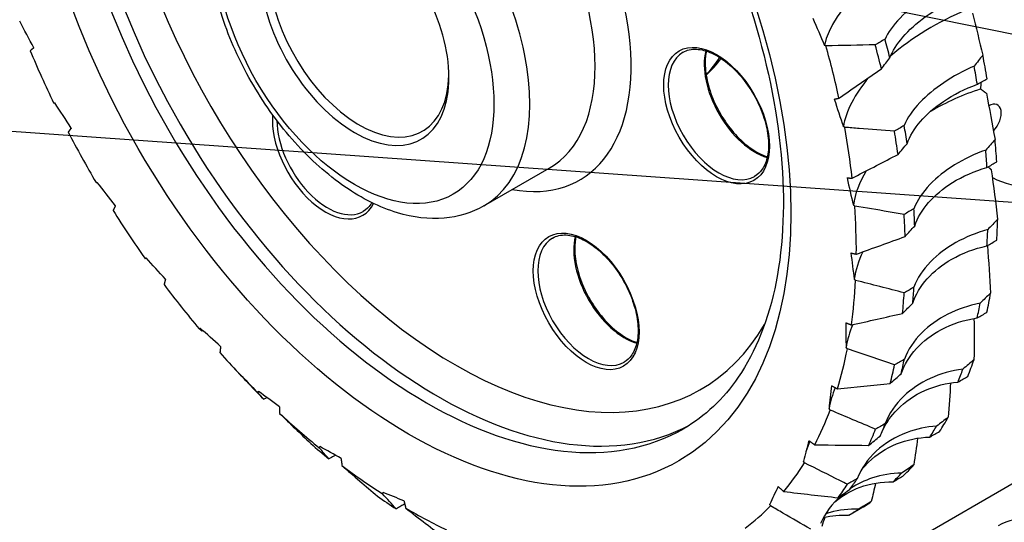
# Model space of a CAD drawing. Header units: millimetres. Extents: x 0 to 420, y 0 to 297.
# Tile 4 of 13: x 65 to 103, y 98 to 118. Entities that reach past the tile are written whole.
import ezdxf

# ---------------------------------------------------------------- set-up
doc = ezdxf.new("R2010")
doc.units = ezdxf.units.MM
doc.layers.add('Lien_Dam', color=7, linetype='Continuous')
doc.layers.add('Lien_Manh', color=5, linetype='Continuous')

msp = doc.modelspace()

# ---------------------------------------------------------------- linework, layer by layer
at = {"layer": 'Lien_Dam'}
for p, q in [((82.869, 110.31), (85.432, 111.79)), ((112.695, 104.623), (91.924, 92.631)), ((72.994, 104.007), (73.308, 103.671)), ((97.212, 98.168), (97.597, 98.39))]:
    msp.add_line(p, q, dxfattribs=at)
for centre, major_axis in [((79.908, 118.705), (10.625, -18.403)), ((77.787, 117.48), (3.875, -6.712)), ((92.017, 113.857), (1.469, -2.544)), ((86.891, 106.563), (1.469, -2.544))]:
    msp.add_ellipse(centre, major_axis=major_axis, ratio=0.57735, dxfattribs=at)
for centre, major_axis, ratio, start_param, end_param in [((81.764, 119.776), (9.625, -16.671), 0.57735, 2.826241, 6.598537), ((81.057, 119.368), (-10.125, 17.537), 0.57735, 0.022393, 3.119199), ((80.615, 119.113), (10.125, -17.537), 0.57735, 3.141593, 6.283185), ((81.764, 119.776), (4.875, -8.444), 0.57735, 5.826311, 9.881652), ((81.057, 119.368), (-4.375, 7.578), 0.57735, 3.141593, 6.283185), ((78.494, 117.888), (4.375, -7.578), 0.57735, 0, 3.141593), ((77.787, 117.48), (-2.625, 4.547), 0.57735, 5.762782, 11.515977), ((77.963, 117.582), (2.5, -4.33), 0.57735, 2.634784, 7.043886), ((101.986, 118.82), (-5.622, -3.085), 0.403786, 4.674912, 5.960021), ((94.127, 133.141), (-8.887, 26.942), 0.135978, 2.136245, 2.185505), ((102.984, 114.967), (5.867, 2.588), 0.507232, 1.541809, 2.106714), ((68.625, 100.468), (11.415, -26.796), 0.129009, 2.157235, 2.206495), ((81.125, 119.408), (-13.219, 22.896), 0.57735, 4.254188, 4.284839), ((79.908, 118.705), (12.445, -21.556), 0.57735, 1.064802, 1.156041), ((80.741, 119.186), (13.219, -22.896), 0.57735, 1.103931, 1.143238), ((79.908, 118.705), (-12.445, 21.556), 0.57735, 1.350401, 1.441641), ((92.105, 113.908), (1.406, -2.436), 0.57735, 3.141593, 6.283185), ((93.52, 114.724), (1.406, -2.436), 0.57735, 3.680421, 5.744357), ((86.625, 122.583), (4.375, -7.578), 0.57735, 0.14963, 0.31164), ((84.378, 121.285), (13.219, -22.896), 0.57735, 0.998757, 1.038064), ((83.994, 121.064), (13.219, -22.896), 0.57735, 0.998749, 1.029399), ((102.984, 114.967), (-5.867, -2.588), 0.507232, 5.468886, 5.968511), ((107.775, 98.565), (-3.381, 25.668), 0.163275, 0.846276, 0.859403), ((103.569, 111.222), (6.085, 2.022), 0.602901, 1.563504, 1.905386), ((71.79, 97.038), (13.723, -26.127), 0.125658, 2.17823, 2.22749), ((96.773, 129.046), (-6.192, 26.563), 0.147114, 2.115425, 2.164685), ((102.717, 113.678), (0.344, 0.595), 0.57735, 4.306273, 7.077196), ((76.637, 112.483), (1.469, -2.544), 0.57735, 3.836659, 6.648189), ((107.387, 119.487), (-4.625, -8.011), 0.57735, 0.019385, 1.157197), ((76.726, 112.534), (1.406, -2.436), 0.57735, 3.933612, 6.283185), ((79.908, 118.705), (12.445, -21.556), 0.57735, 0.922002, 1.013242), ((81.125, 119.408), (-13.219, 22.896), 0.57735, 4.111389, 4.142039), ((79.908, 118.705), (-12.445, 21.556), 0.57735, 1.493201, 1.58444), ((80.741, 119.186), (13.219, -22.896), 0.57735, 0.961132, 1.000439), ((84.378, 121.285), (13.219, -22.896), 0.57735, 0.855957, 0.895264), ((83.994, 121.064), (13.219, -22.896), 0.57735, 0.855949, 0.8866), ((103.569, 111.222), (-6.085, -2.022), 0.602901, 5.668012, 5.990206), ((75.121, 94.049), (15.765, -24.948), 0.125658, 2.199212, 2.248472), ((99.076, 124.74), (-3.381, 25.668), 0.163275, 2.095252, 2.144512), ((79.908, 118.705), (12.445, -21.556), 0.57735, 0.779202, 0.870442), ((79.908, 118.705), (-12.445, 21.556), 0.57735, 1.636, 1.72724), ((80.741, 119.186), (13.219, -22.896), 0.57735, 0.818332, 0.857639), ((81.125, 119.408), (-13.219, 22.896), 0.57735, 3.968589, 3.99924), ((84.378, 121.285), (13.219, -22.896), 0.57735, 0.713157, 0.752464), ((83.994, 121.064), (13.219, -22.896), 0.57735, 0.713149, 0.7438), ((86.979, 106.614), (1.406, -2.436), 0.57735, 3.141593, 6.283185), ((88.393, 107.431), (1.406, -2.436), 0.57735, 3.680421, 5.744357), ((100.988, 120.312), (-0.506, 24.277), 0.185605, 2.076807, 2.126066), ((103.727, 107.662), (-6.267, -1.357), 0.688847, 5.790338, 6.028972), ((78.549, 91.562), (17.498, -23.284), 0.129009, 2.220207, 2.269467), ((79.908, 118.705), (-12.445, 21.556), 0.57735, 1.7788, 1.87004), ((79.908, 118.705), (12.445, -21.556), 0.57735, 0.636403, 0.727642), ((80.741, 119.186), (13.219, -22.896), 0.57735, 0.675532, 0.714839), ((81.125, 119.408), (-13.219, 22.896), 0.57735, 3.825789, 3.85644), ((84.378, 121.285), (13.219, -22.896), 0.57735, 0.570358, 0.609665), ((83.994, 121.064), (13.219, -22.896), 0.57735, 0.57035, 0.601), ((102.472, 115.851), (2.385, 22.416), 0.215354, 2.062277, 2.111537), ((103.457, 104.358), (-6.389, -0.548), 0.763319, 5.904987, 6.091021), ((82.005, 89.628), (18.888, -21.168), 0.135978, 2.241197, 2.290456), ((79.908, 118.705), (-12.445, 21.556), 0.57735, 1.9216, 2.012839), ((79.908, 118.705), (12.445, -21.556), 0.57735, 0.493603, 0.584843), ((81.125, 119.408), (-13.219, 22.896), 0.57735, 3.68299, 3.71364), ((84.378, 121.285), (13.219, -22.896), 0.57735, 0.427558, 0.466865), ((80.741, 119.186), (13.219, -22.896), 0.57735, 0.532733, 0.57204), ((83.994, 121.064), (13.219, -22.896), 0.57735, 0.42755, 0.458201), ((80.741, 119.186), (-13.219, 22.896), 0.57735, 1.960729, 2.000036), ((85.418, 88.286), (19.908, -18.643), 0.147114, 2.262017, 2.311276), ((103.496, 111.448), (5.26, 20.112), 0.253229, 2.055738, 2.104998), ((102.763, 101.379), (-6.396, 0.466), 0.824802, 6.025307, 6.186032), ((79.908, 118.705), (-12.445, 21.556), 0.57735, 2.064399, 2.155639), ((79.908, 118.705), (12.445, -21.556), 0.57735, 0.350803, 0.442043), ((84.378, 121.285), (13.219, -22.896), 0.57735, 0.284758, 0.324065), ((80.741, 119.186), (13.219, -22.896), 0.57735, 0.389933, 0.42924), ((81.125, 119.408), (-13.219, 22.896), 0.57735, 3.54019, 3.570841), ((83.994, 121.064), (13.219, -22.896), 0.57735, 0.28475, 0.315401), ((104.04, 107.193), (8.102, 17.377), 0.297713, 2.063922, 2.113182), ((101.659, 98.785), (-6.17, 1.747), 0.872044, 6.181076, 6.260793), ((80.741, 119.186), (-13.219, 22.896), 0.57735, 2.103529, 2.142836), ((88.719, 87.563), (20.539, -15.762), 0.163275, 2.28219, 2.33145), ((79.908, 118.705), (12.445, -21.556), 0.57735, 0.208004, 0.299243), ((79.908, 118.705), (-12.445, 21.556), 0.57735, 2.207199, 2.298439), ((84.378, 121.285), (13.219, -22.896), 0.57735, 0.141959, 0.181266), ((81.125, 119.408), (13.219, -22.896), 0.57735, 0.255798, 0.286448), ((83.994, 121.064), (13.219, -22.896), 0.57735, 0.141951, 0.172601), ((104.093, 103.172), (10.895, 14.189), 0.341947, 2.095307, 2.144567), ((80.741, 119.186), (13.219, -22.896), 0.57735, 0.247133, 0.28644), ((80.741, 119.186), (-13.219, 22.896), 0.57735, 2.246329, 2.285636), ((91.84, 87.474), (20.771, -12.577), 0.185605, 2.300635, 2.349895), ((84.378, 121.285), (13.219, -22.896), 0.57735, 0, 0.038466), ((79.908, 118.705), (-12.445, 21.556), 0.57735, 2.349999, 2.441238), ((79.908, 118.705), (12.445, -21.556), 0.57735, 0.065204, 0.156444), ((83.994, 121.064), (13.219, -22.896), 0.57735, 6.282336, 6.312987), ((105.894, 92.883), (-2.812, 4.871), 0.57735, 3.141593, 6.283185)]:
    msp.add_ellipse(centre, major_axis=major_axis, ratio=ratio, start_param=start_param, end_param=end_param, dxfattribs=at)
for points, knots in [([(70.49, 136.65), (71.573, 137.275), (72.854, 137.572), (75.636, 137.437), (77.103, 137.061), (80.086, 135.702), (81.596, 134.744), (84.54, 132.331), (85.974, 130.876), (88.617, 127.606), (89.825, 125.79), (91.882, 121.989), (92.732, 120.003), (93.984, 116.075), (94.388, 114.132), (94.718, 110.501), (94.647, 108.812), (94.064, 105.851), (93.551, 104.584), (92.278, 102.72), (91.563, 102.051), (90.74, 101.576)], [0.785398, 0.785398, 0.785398, 0.785398, 1.141331, 1.141331, 1.465667, 1.465667, 1.777646, 1.777646, 2.08997, 2.08997, 2.403674, 2.403674, 2.717785, 2.717785, 3.031144, 3.031144, 3.343028, 3.343028, 3.656332, 3.656332, 3.926991, 3.926991, 3.926991, 3.926991]), ([(82.869, 110.31), (82.396, 110.037), (81.861, 109.876), (80.708, 109.777), (80.087, 109.857), (78.773, 110.254), (78.079, 110.604), (76.72, 111.537), (76.056, 112.13), (74.84, 113.482), (74.288, 114.241), (73.341, 115.849), (72.947, 116.698), (72.351, 118.414), (72.151, 119.28), (71.976, 120.958), (72.001, 121.77), (72.308, 123.24), (72.583, 123.905), (73.301, 124.868), (73.682, 125.214), (74.119, 125.466)], [3.926991, 3.926991, 3.926991, 3.926991, 4.190836, 4.190836, 4.478766, 4.478766, 4.806718, 4.806718, 5.146333, 5.146333, 5.483318, 5.483318, 5.818632, 5.818632, 6.155353, 6.155353, 6.494914, 6.494914, 6.824747, 6.824747, 7.068583, 7.068583, 7.068583, 7.068583]), ([(101.307, 119.211), (100.943, 119.014), (100.595, 118.798), (99.869, 118.284), (99.514, 117.984), (98.956, 117.398), (98.753, 117.117), (98.635, 116.859)], [-3.471619, -3.471619, -3.471619, -3.471619, -2.475696, -2.475696, -1.21938, -1.21938, -0.000016, -0.000016, -0.000016, -0.000016]), ([(98.828, 116.125), (98.928, 116.391), (99.1, 116.668), (99.574, 117.215), (99.872, 117.483), (100.605, 118.011), (101.045, 118.263), (101.515, 118.474)], [-3.470022, -3.470022, -3.470022, -3.470022, -2.354494, -2.354494, -1.239528, -1.239528, -0.000016, -0.000016, -0.000016, -0.000016]), ([(98.635, 116.859), (98.57, 116.82), (98.505, 116.782), (98.378, 116.709), (98.315, 116.673), (98.251, 116.637)], [21.4979102, 21.4979102, 21.4979102, 21.4979102, 21.7146415, 21.7146415, 21.9292465, 21.9292465, 21.9292465, 21.9292465]), ([(90.699, 116.343), (90.849, 116.43), (91.027, 116.472), (91.412, 116.455), (91.617, 116.404), (92.032, 116.217), (92.242, 116.084), (92.651, 115.75), (92.851, 115.548), (93.219, 115.095), (93.387, 114.843), (93.673, 114.315), (93.791, 114.039), (93.966, 113.494), (94.022, 113.224), (94.068, 112.718), (94.058, 112.483), (93.977, 112.07), (93.905, 111.893), (93.727, 111.632), (93.627, 111.539), (93.512, 111.472)], [0.785398, 0.785398, 0.785398, 0.785398, 1.137311, 1.137311, 1.461626, 1.461626, 1.774454, 1.774454, 2.087515, 2.087515, 2.401823, 2.401823, 2.716506, 2.716506, 3.030515, 3.030515, 3.3432, 3.3432, 3.657221, 3.657221, 3.926991, 3.926991, 3.926991, 3.926991]), ([(91.615, 116.391), (91.599, 116.319), (91.587, 116.244), (91.557, 115.943), (91.567, 115.694), (91.651, 115.172), (91.726, 114.899), (91.935, 114.354), (92.069, 114.082), (92.383, 113.57), (92.563, 113.33), (92.948, 112.906), (93.154, 112.722), (93.568, 112.43), (93.777, 112.32), (93.987, 112.249), (93.999, 112.245), (94.01, 112.241)], [6.063434, 6.063434, 6.063434, 6.063434, 6.174015, 6.174015, 6.486843, 6.486843, 6.799904, 6.799904, 7.114212, 7.114212, 7.428895, 7.428895, 7.742904, 7.742904, 8.055589, 8.055589, 8.073733, 8.073733, 8.073733, 8.073733]), ([(102.134, 115.805), (101.71, 115.616), (101.308, 115.394), (100.583, 114.906), (100.265, 114.643), (99.718, 114.071), (99.508, 113.764), (99.389, 113.47)], [-3.470022, -3.470022, -3.470022, -3.470022, -2.354431, -2.354431, -1.239373, -1.239373, -0.000016, -0.000016, -0.000016, -0.000016]), ([(99.503, 112.755), (99.605, 113.05), (99.782, 113.345), (100.269, 113.911), (100.576, 114.178), (101.33, 114.683), (101.781, 114.91), (102.264, 115.086)], [-3.470019, -3.470019, -3.470019, -3.470019, -2.353671, -2.353671, -1.237514, -1.237514, -0.000016, -0.000016, -0.000016, -0.000016]), ([(102.264, 115.086), (102.329, 115.125), (102.394, 115.163), (102.521, 115.236), (102.584, 115.272), (102.648, 115.308)], [12.9957005, 12.9957005, 12.9957005, 12.9957005, 13.2123843, 13.2123843, 13.426502, 13.426502, 13.426502, 13.426502]), ([(99.005, 113.247), (98.546, 113.282), (98.084, 113.317), (97.431, 113.367), (97.243, 113.382), (97.053, 113.396)], [3.391482, 3.391482, 3.391482, 3.391482, 4.44408, 4.44408, 4.871042, 4.871042, 4.871042, 4.871042]), ([(99.389, 113.47), (99.324, 113.43), (99.259, 113.393), (99.132, 113.319), (99.068, 113.283), (99.005, 113.247)], [18.8561732, 18.8561732, 18.8561732, 18.8561732, 19.072904, 19.072904, 19.2874139, 19.2874139, 19.2874139, 19.2874139]), ([(97.344, 111.405), (97.377, 111.422), (97.41, 111.439), (98.013, 111.747), (98.583, 112.041), (99.147, 112.333)], [4.389258, 4.389258, 4.389258, 4.389258, 4.476073, 4.476073, 5.994252, 5.994252, 5.994252, 5.994252]), ([(102.592, 112.507), (102.155, 112.35), (101.741, 112.152), (100.995, 111.692), (100.668, 111.433), (100.107, 110.849), (99.892, 110.525), (99.771, 110.201)], [-3.470019, -3.470019, -3.470019, -3.470019, -2.353533, -2.353533, -1.237178, -1.237178, -0.000016, -0.000016, -0.000016, -0.000016]), ([(102.641, 111.819), (102.707, 111.858), (102.772, 111.896), (102.898, 111.969), (102.962, 112.005), (103.025, 112.041)], [13.3941515, 13.3941515, 13.3941515, 13.3941515, 13.610842, 13.610842, 13.8250014, 13.8250014, 13.8250014, 13.8250014]), ([(99.803, 109.522), (99.912, 109.841), (100.096, 110.153), (100.6, 110.733), (100.916, 110.998), (101.688, 111.477), (102.149, 111.679), (102.641, 111.819)], [-3.470017, -3.470017, -3.470017, -3.470017, -2.352751, -2.352751, -1.235261, -1.235261, -0.000016, -0.000016, -0.000016, -0.000016]), ([(78.469, 110.441), (78.457, 110.419), (78.443, 110.399), (78.347, 110.258), (78.247, 110.165), (78.132, 110.098)], [3.6126666, 3.6126666, 3.6126666, 3.6126666, 3.6572211, 3.6572211, 3.9269908, 3.9269908, 3.9269908, 3.9269908]), ([(99.387, 109.979), (99.179, 110.014), (98.97, 110.049), (98.325, 110.157), (97.886, 110.231), (97.445, 110.306)], [3.190606, 3.190606, 3.190606, 3.190606, 3.665539, 3.665539, 4.655844, 4.655844, 4.655844, 4.655844]), ([(99.771, 110.201), (99.705, 110.162), (99.64, 110.124), (99.513, 110.051), (99.45, 110.015), (99.387, 109.979)], [15.901879, 15.901879, 15.901879, 15.901879, 16.1185978, 16.1185978, 16.3329572, 16.3329572, 16.3329572, 16.3329572]), ([(85.573, 109.05), (85.723, 109.137), (85.9, 109.179), (86.286, 109.162), (86.49, 109.111), (86.905, 108.924), (87.115, 108.791), (87.525, 108.457), (87.724, 108.255), (88.092, 107.801), (88.26, 107.55), (88.547, 107.022), (88.665, 106.746), (88.839, 106.2), (88.896, 105.93), (88.942, 105.425), (88.932, 105.19), (88.851, 104.776), (88.779, 104.599), (88.6, 104.339), (88.5, 104.245), (88.385, 104.179)], [0.785398, 0.785398, 0.785398, 0.785398, 1.137311, 1.137311, 1.461626, 1.461626, 1.774454, 1.774454, 2.087515, 2.087515, 2.401823, 2.401823, 2.716506, 2.716506, 3.030515, 3.030515, 3.3432, 3.3432, 3.657221, 3.657221, 3.926991, 3.926991, 3.926991, 3.926991]), ([(102.672, 109.382), (102.225, 109.258), (101.801, 109.084), (101.036, 108.655), (100.7, 108.402), (100.122, 107.81), (99.9, 107.471), (99.773, 107.12)], [-3.470017, -3.470017, -3.470017, -3.470017, -2.352751, -2.352751, -1.235261, -1.235261, -0.000016, -0.000016, -0.000016, -0.000016]), ([(86.488, 109.098), (86.472, 109.026), (86.461, 108.951), (86.43, 108.649), (86.44, 108.401), (86.525, 107.879), (86.6, 107.606), (86.809, 107.06), (86.943, 106.789), (87.256, 106.277), (87.436, 106.037), (87.822, 105.613), (88.027, 105.429), (88.442, 105.136), (88.651, 105.027), (88.861, 104.955), (88.872, 104.952), (88.884, 104.948)], [6.063434, 6.063434, 6.063434, 6.063434, 6.174015, 6.174015, 6.486843, 6.486843, 6.799904, 6.799904, 7.114212, 7.114212, 7.428895, 7.428895, 7.742904, 7.742904, 8.055589, 8.055589, 8.073733, 8.073733, 8.073733, 8.073733]), ([(99.724, 106.489), (99.841, 106.83), (100.035, 107.155), (100.557, 107.745), (100.881, 108.005), (101.67, 108.457), (102.14, 108.634), (102.639, 108.74)], [-3.470019, -3.470019, -3.470019, -3.470019, -2.353533, -2.353533, -1.237178, -1.237178, -0.000016, -0.000016, -0.000016, -0.000016]), ([(102.639, 108.74), (102.705, 108.779), (102.769, 108.817), (102.896, 108.891), (102.96, 108.927), (103.023, 108.962)], [15.901879, 15.901879, 15.901879, 15.901879, 16.1185978, 16.1185978, 16.3329572, 16.3329572, 16.3329572, 16.3329572]), ([(99.773, 107.12), (99.707, 107.081), (99.643, 107.043), (99.516, 106.97), (99.452, 106.934), (99.389, 106.898)], [13.3941515, 13.3941515, 13.3941515, 13.3941515, 13.610842, 13.610842, 13.8250014, 13.8250014, 13.8250014, 13.8250014]), ([(102.371, 106.496), (101.919, 106.403), (101.488, 106.254), (100.708, 105.857), (100.363, 105.612), (99.766, 105.017), (99.533, 104.664), (99.396, 104.289)], [-3.470019, -3.470019, -3.470019, -3.470019, -2.353671, -2.353671, -1.237514, -1.237514, -0.000016, -0.000016, -0.000016, -0.000016]), ([(102.257, 105.913), (102.323, 105.952), (102.388, 105.989), (102.515, 106.063), (102.578, 106.099), (102.641, 106.135)], [18.8561732, 18.8561732, 18.8561732, 18.8561732, 19.072904, 19.072904, 19.2874139, 19.2874139, 19.2874139, 19.2874139]), ([(99.266, 103.719), (99.396, 104.078), (99.601, 104.414), (100.143, 105.007), (100.475, 105.262), (101.279, 105.686), (101.755, 105.839), (102.257, 105.913)], [-3.470022, -3.470022, -3.470022, -3.470022, -2.354431, -2.354431, -1.239373, -1.239373, -0.000016, -0.000016, -0.000016, -0.000016]), ([(71.796, 105.396), (71.789, 105.401), (71.783, 105.406), (71.746, 105.435), (71.715, 105.459), (71.684, 105.484)], [18.8675, 18.8675, 18.8675, 18.8675, 19.123672, 19.123672, 20.338765, 20.338765, 20.338765, 20.338765]), ([(99.396, 104.289), (99.33, 104.25), (99.265, 104.212), (99.138, 104.139), (99.075, 104.103), (99.011, 104.067)], [12.9957005, 12.9957005, 12.9957005, 12.9957005, 13.2123843, 13.2123843, 13.426502, 13.426502, 13.426502, 13.426502]), ([(101.696, 103.906), (101.242, 103.843), (100.807, 103.719), (100.015, 103.355), (99.662, 103.118), (99.044, 102.524), (98.798, 102.161), (98.646, 101.765)], [-3.470022, -3.470022, -3.470022, -3.470022, -2.354494, -2.354494, -1.239528, -1.239528, -0.000016, -0.000016, -0.000016, -0.000016]), ([(98.526, 101.471), (98.674, 101.782), (98.875, 102.069), (99.425, 102.628), (99.791, 102.88), (100.605, 103.243), (101.045, 103.355), (101.503, 103.393)], [-13.293244, -13.293244, -13.293244, -13.293244, -12.332472, -12.332472, -11.162297, -11.162297, -10.027274, -10.027274, -10.027274, -10.027274]), ([(101.503, 103.393), (101.569, 103.432), (101.634, 103.47), (101.761, 103.543), (101.825, 103.579), (101.888, 103.615)], [21.4979102, 21.4979102, 21.4979102, 21.4979102, 21.7146415, 21.7146415, 21.9292465, 21.9292465, 21.9292465, 21.9292465]), ([(100.661, 101.665), (100.258, 101.635), (99.868, 101.551), (99.042, 101.244), (98.63, 100.994), (97.961, 100.37), (97.706, 100.005), (97.54, 99.601)], [-3.471626, -3.471626, -3.471626, -3.471626, -2.47745, -2.47745, -1.220458, -1.220458, -0.000016, -0.000016, -0.000016, -0.000016]), ([(98.646, 101.765), (98.58, 101.727), (98.516, 101.689), (98.389, 101.616), (98.325, 101.579), (98.262, 101.543)], [13.826556, 13.826556, 13.826556, 13.826556, 14.043253, 14.043253, 14.2574539, 14.2574539, 14.2574539, 14.2574539]), ([(100.393, 101.234), (100.459, 101.272), (100.524, 101.31), (100.652, 101.384), (100.715, 101.42), (100.778, 101.456)], [23.4389512, 23.4389512, 23.4389512, 23.4389512, 23.6556825, 23.6556825, 23.8703405, 23.8703405, 23.8703405, 23.8703405]), ([(97.698, 99.928), (97.788, 100.041), (97.885, 100.148), (98.302, 100.553), (98.675, 100.796), (99.497, 101.129), (99.938, 101.221), (100.393, 101.234)], [-12.723031, -12.723031, -12.723031, -12.723031, -12.334053, -12.334053, -11.167402, -11.167402, -10.027219, -10.027219, -10.027219, -10.027219]), ([(77.033, 100.52), (77.012, 100.509), (76.992, 100.497), (76.909, 100.449), (76.846, 100.412), (76.783, 100.374)], [13.1433238, 13.1433238, 13.1433238, 13.1433238, 13.2123843, 13.2123843, 13.426502, 13.426502, 13.426502, 13.426502]), ([(97.156, 99.379), (97.059, 99.428), (96.962, 99.477), (96.402, 99.756), (95.937, 99.99), (95.469, 100.225)], [18.8675, 18.8675, 18.8675, 18.8675, 19.123672, 19.123672, 20.338765, 20.338765, 20.338765, 20.338765]), ([(96.663, 98.694), (96.957, 98.938), (97.291, 99.13), (98.062, 99.414), (98.501, 99.487), (98.949, 99.478)], [-12.181384, -12.181384, -12.181384, -12.181384, -11.170408, -11.170408, -10.027189, -10.027189, -10.027189, -10.027189]), ([(97.54, 99.601), (97.474, 99.563), (97.409, 99.525), (97.282, 99.452), (97.219, 99.415), (97.156, 99.379)], [15.8075523, 15.8075523, 15.8075523, 15.8075523, 16.0242704, 16.0242704, 16.2386238, 16.2386238, 16.2386238, 16.2386238]), ([(99.286, 99.819), (98.893, 99.812), (98.508, 99.749), (97.835, 99.531), (97.544, 99.392), (97.28, 99.218)], [-3.471667, -3.471667, -3.471667, -3.471667, -2.488868, -2.488868, -1.649052, -1.649052, -1.649052, -1.649052]), ([(98.949, 99.478), (99.016, 99.516), (99.081, 99.554), (99.208, 99.627), (99.271, 99.664), (99.334, 99.7)], [24.4656771, 24.4656771, 24.4656771, 24.4656771, 24.6824084, 24.6824084, 24.8970903, 24.8970903, 24.8970903, 24.8970903]), ([(96.922, 98.947), (96.916, 98.941), (96.91, 98.936), (96.56, 98.627), (96.287, 98.257), (96.1, 97.84)], [-1.249023, -1.249023, -1.249023, -1.249023, -1.227448, -1.227448, -0.000016, -0.000016, -0.000016, -0.000016]), ([(79.76, 98.609), (79.71, 98.581), (79.661, 98.553), (79.549, 98.488), (79.486, 98.451), (79.423, 98.414)], [13.4460813, 13.4460813, 13.4460813, 13.4460813, 13.610842, 13.610842, 13.8250014, 13.8250014, 13.8250014, 13.8250014]), ([(95.716, 97.618), (95.353, 97.828), (94.989, 98.039), (94.462, 98.345), (94.301, 98.438), (94.14, 98.531)], [22.089019, 22.089019, 22.089019, 22.089019, 23.122853, 23.122853, 23.573881, 23.573881, 23.573881, 23.573881]), ([(97.6, 98.406), (97.217, 98.419), (96.838, 98.374), (96.418, 98.255), (96.359, 98.237), (96.3, 98.217)], [-3.47169, -3.47169, -3.47169, -3.47169, -2.495551, -2.495551, -2.333945, -2.333945, -2.333945, -2.333945])]:
    msp.add_open_spline(points, degree=3, knots=knots, dxfattribs=at)
for points in [[(102.068, 117.881), (102.209, 117.329), (102.346, 116.777), (102.478, 116.231)], [(98.251, 116.637), (97.611, 116.622), (96.964, 116.608), (96.313, 116.594)], [(91.607, 115.446), (91.825, 115.641), (92.021, 115.863), (92.191, 116.106)], [(98.495, 115.696), (98.605, 115.842), (98.716, 115.985), (98.828, 116.125)], [(102.478, 116.231), (102.365, 116.086), (102.25, 115.944), (102.134, 115.805)], [(96.826, 114.542), (97.385, 114.927), (97.943, 115.313), (98.495, 115.696)], [(102.617, 114.734), (102.736, 114.128), (102.85, 113.523), (102.959, 112.924)], [(99.147, 112.333), (99.265, 112.477), (99.384, 112.618), (99.503, 112.755)], [(102.959, 112.924), (102.838, 112.782), (102.715, 112.642), (102.592, 112.507)], [(102.811, 111.731), (102.899, 111.08), (102.983, 110.43), (103.062, 109.787)], [(99.425, 109.109), (99.551, 109.25), (99.677, 109.387), (99.803, 109.522)], [(103.062, 109.787), (102.932, 109.649), (102.802, 109.514), (102.672, 109.382)], [(97.508, 108.417), (98.15, 108.647), (98.791, 108.879), (99.425, 109.109)], [(102.661, 108.753), (102.705, 108.128), (102.746, 107.503), (102.784, 106.885)], [(99.389, 106.898), (98.758, 107.059), (98.12, 107.222), (97.479, 107.387)], [(102.784, 106.885), (102.646, 106.752), (102.508, 106.622), (102.371, 106.496)], [(99.323, 106.091), (99.456, 106.226), (99.59, 106.359), (99.724, 106.489)], [(97.313, 105.639), (97.986, 105.787), (98.658, 105.939), (99.323, 106.091)], [(102.132, 105.893), (102.134, 105.35), (102.134, 104.81), (102.132, 104.275)], [(71.828, 105.415), (71.818, 105.409), (71.807, 105.402), (71.796, 105.396)], [(99.011, 104.067), (98.398, 104.275), (97.778, 104.486), (97.156, 104.698)], [(102.132, 104.275), (101.986, 104.149), (101.841, 104.026), (101.696, 103.906)], [(98.842, 103.339), (98.983, 103.468), (99.125, 103.595), (99.266, 103.719)], [(73.308, 103.671), (73.385, 103.588), (73.462, 103.506), (73.539, 103.424)], [(96.764, 103.126), (97.46, 103.194), (98.155, 103.266), (98.842, 103.339)], [(101.213, 103.359), (101.183, 102.907), (101.151, 102.458), (101.118, 102.012)], [(74.223, 102.718), (74.143, 102.807), (74.063, 102.897), (73.983, 102.989)], [(74.343, 102.788), (74.303, 102.765), (74.263, 102.741), (74.223, 102.718)], [(74.845, 102.164), (75.252, 101.765), (75.661, 101.37), (76.068, 100.983)], [(98.262, 101.543), (97.673, 101.791), (97.079, 102.042), (96.481, 102.294)], [(101.118, 102.012), (100.965, 101.894), (100.812, 101.778), (100.661, 101.665)], [(97.992, 100.91), (98.142, 101.031), (98.29, 101.151), (98.438, 101.269)], [(99.918, 101.191), (99.867, 100.839), (99.815, 100.489), (99.763, 100.141)], [(76.783, 100.374), (76.656, 100.519), (76.529, 100.666), (76.402, 100.813)], [(95.872, 100.931), (96.582, 100.92), (97.291, 100.914), (97.992, 100.91)], [(77.295, 100.115), (77.76, 99.709), (78.228, 99.307), (78.691, 98.913)], [(99.763, 100.141), (99.603, 100.032), (99.444, 99.925), (99.286, 99.819)], [(94.655, 99.097), (95.37, 99.012), (96.085, 98.93), (96.792, 98.853)], [(96.792, 98.853), (96.948, 98.966), (97.104, 99.077), (97.259, 99.188)], [(98.264, 99.427), (98.208, 99.184), (98.152, 98.942), (98.095, 98.7)], [(79.423, 98.414), (79.247, 98.608), (79.07, 98.804), (78.892, 99.002)], [(98.095, 98.7), (97.929, 98.601), (97.764, 98.503), (97.6, 98.406)], [(79.799, 98.445), (80.318, 98.043), (80.84, 97.646), (81.357, 97.256)], [(96.271, 98.093), (96.23, 97.968), (96.189, 97.844), (96.148, 97.72)], [(96.221, 98.082), (96.54, 98.156), (96.869, 98.183), (97.201, 98.162)]]:
    msp.add_open_spline(points, degree=3, dxfattribs=at)
for points, weights in [([(65.187, 116.523), (65.113, 116.463), (65.043, 116.406)], [1.66764672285, 1.69166426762, 1.71492339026]), ([(96.313, 116.594), (96.286, 116.605), (96.259, 116.616)], [1.26421345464, 1.26529309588, 1.26633505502]), ([(96.638, 114.505), (96.734, 114.524), (96.826, 114.542)], [1.09932829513, 1.11516088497, 1.13049351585]), ([(102.394, 114.905), (102.508, 114.818), (102.617, 114.734)], [1.49603824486, 1.51758427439, 1.53844992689]), ([(65.963, 114.355), (65.988, 114.355), (66.012, 114.354)], [2.7617463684, 2.75500677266, 2.7481998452]), ([(97.053, 113.396), (97.026, 113.411), (96.999, 113.427)], [1.03118825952, 1.03269841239, 1.03417924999]), ([(66.653, 113.366), (66.593, 113.287), (66.535, 113.212)], [2.21636009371, 2.24828024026, 2.2791924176]), ([(102.688, 111.847), (102.75, 111.788), (102.811, 111.731)], [1.18152436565, 1.19115059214, 1.20059808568]), ([(67.633, 111.226), (67.656, 111.23), (67.679, 111.234)], [2.41677659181, 2.41087883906, 2.40492216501]), ([(97.141, 111.41), (97.245, 111.408), (97.344, 111.405)], [1.05243101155, 1.06758818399, 1.08226672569]), ([(68.389, 110.318), (68.344, 110.221), (68.3, 110.13)], [2.63013371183, 2.66801305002, 2.7046962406]), ([(97.445, 110.306), (97.418, 110.326), (97.391, 110.345)], [1.05149576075, 1.05259965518, 1.0536725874]), ([(97.293, 108.463), (97.403, 108.44), (97.508, 108.417)], [1.16750023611, 1.18431464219, 1.20059808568]), ([(69.553, 108.248), (69.574, 108.258), (69.594, 108.267)], [1.95930535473, 1.95452398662, 1.9496948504]), ([(70.36, 107.44), (70.33, 107.329), (70.301, 107.223)], [2.49334786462, 2.52925720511, 2.56403260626]), ([(97.479, 107.387), (97.453, 107.41), (97.426, 107.434)], [1.54232511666, 1.53856132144, 1.53475992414]), ([(97.09, 105.725), (97.204, 105.681), (97.313, 105.639)], [1.49603824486, 1.51758427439, 1.53844992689]), ([(71.684, 105.484), (71.702, 105.498), (71.719, 105.512)], [1.65258467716, 1.64855181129, 1.64447865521]), ([(72.525, 104.792), (72.511, 104.668), (72.497, 104.549)], [2.23420561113, 2.26638276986, 2.29754384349]), ([(97.156, 104.698), (97.131, 104.725), (97.106, 104.752)], [1.4463900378, 1.44286035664, 1.43929541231]), ([(73.983, 102.989), (73.997, 103.007), (74.011, 103.025)], [1.48548906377, 1.48186396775, 1.47820265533]), ([(96.538, 103.251), (96.654, 103.188), (96.764, 103.126)], [1.88342380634, 1.91054898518, 1.93681760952]), ([(74.84, 102.427), (74.843, 102.292), (74.845, 102.164)], [1.88342380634, 1.91054898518, 1.93681760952]), ([(96.481, 102.294), (96.458, 102.324), (96.435, 102.354)], [1.48548906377, 1.48186396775, 1.47820265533]), ([(95.648, 101.092), (95.763, 101.01), (95.872, 100.931)], [2.23420561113, 2.26638276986, 2.29754384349]), ([(76.402, 100.813), (76.412, 100.835), (76.424, 100.858)], [1.4463900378, 1.44286035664, 1.43929541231]), ([(77.258, 100.394), (77.277, 100.251), (77.295, 100.115)], [1.49603824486, 1.51758427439, 1.53844992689]), ([(95.469, 100.225), (95.448, 100.257), (95.427, 100.289)], [1.65258467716, 1.64855181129, 1.64447865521]), ([(94.437, 99.291), (94.549, 99.192), (94.655, 99.097)], [2.49334786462, 2.52925720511, 2.56403260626]), ([(78.892, 99.002), (78.899, 99.028), (78.906, 99.054)], [1.54232511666, 1.53856132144, 1.53475992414]), ([(79.731, 98.733), (79.766, 98.585), (79.799, 98.445)], [1.16750023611, 1.18431464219, 1.20059808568]), ([(94.14, 98.531), (94.122, 98.565), (94.104, 98.599)], [1.95930535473, 1.95452398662, 1.9496948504])]:
    msp.add_rational_spline(points, weights, degree=2, dxfattribs=at)
at = {"layer": 'Lien_Manh'}
for p, q in [((114.121, 114.92), (36.291, 130.71)), ((143.402, 107.637), (36.291, 115.21))]:
    msp.add_line(p, q, dxfattribs=at)

doc.saveas('drawing.dxf')
